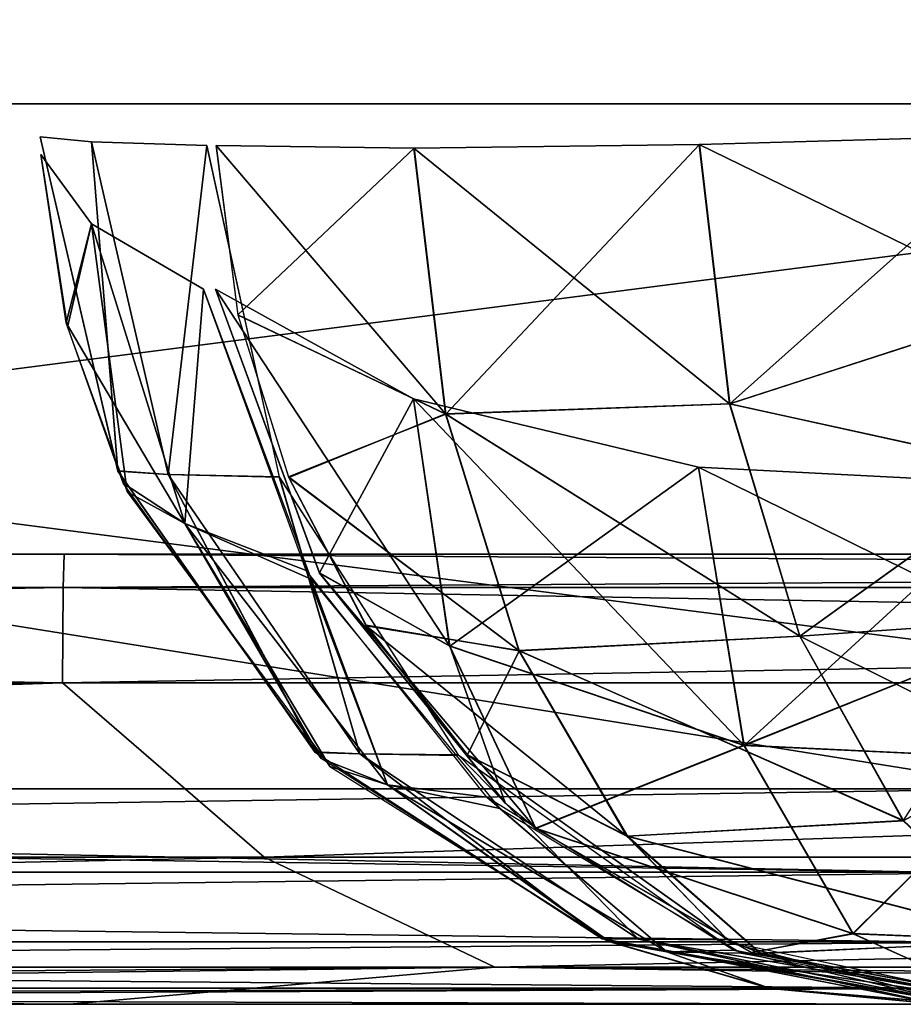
# Model space of a CAD drawing. Header units: millimetres. Extents: x -168 to 168, y -6 to 84.
# Tile 181 of 256: x 72.14 to 74.11, y -2 to 0.19. Entities that reach past the tile are written whole.
import ezdxf

# ---------------------------------------------------------------- set-up
doc = ezdxf.new("R2010")
doc.units = ezdxf.units.MM
doc.header["$LTSCALE"] = 65.185185
for name, color, linetype in [('1', 7, 'CONTINUOUS'), ('109', 7, 'CONTINUOUS'), ('110', 7, 'CONTINUOUS'), ('172', 7, 'CONTINUOUS'), ('173', 7, 'CONTINUOUS'), ('174', 7, 'CONTINUOUS'), ('177', 7, 'CONTINUOUS'), ('183', 7, 'CONTINUOUS'), ('185', 7, 'CONTINUOUS'), ('186', 7, 'CONTINUOUS'), ('188', 7, 'CONTINUOUS'), ('2', 7, 'CONTINUOUS'), ('21', 7, 'CONTINUOUS'), ('28', 7, 'CONTINUOUS'), ('29', 7, 'CONTINUOUS'), ('37', 7, 'CONTINUOUS'), ('68', 7, 'CONTINUOUS'), ('76', 7, 'CONTINUOUS'), ('77', 7, 'CONTINUOUS'), ('82', 7, 'CONTINUOUS')]:
    doc.layers.add(name, color=color, linetype=linetype)

msp = doc.modelspace()

# ---------------------------------------------------------------- linework, layer by layer
at = {"layer": '1', "linetype": 'CONTINUOUS'}
for points in [[(66.585, -2, -49.334), (74.1697, -2, -49.334), (78.9651, -2, -47.5703), (66.585, -2, -49.334)], [(66.585, -2, -47.5025), (66.585, -2, -49.334), (72.253, -2, -47.5321), (66.585, -2, -47.5025)], [(72.253, -2, -47.5321), (66.585, -2, -49.334), (78.9651, -2, -47.5703), (72.253, -2, -47.5321)], [(66.585, -2, 47.5025), (72.253, -2, 47.5321), (78.9651, -2, 49.334), (66.585, -2, 47.5025)], [(66.585, -2, 47.5025), (74.3918, -2, 49.334), (66.585, -2, 49.334), (66.585, -2, 47.5025)], [(78.9651, -2, 49.334), (74.3918, -2, 49.334), (66.585, -2, 47.5025), (78.9651, -2, 49.334)], [(78.9651, -2, 47.5703), (78.9651, -2, 49.334), (72.253, -2, 47.5321), (78.9651, -2, 47.5703)]]:
    msp.add_3dface(points, dxfattribs=at)
at = {"layer": '109', "linetype": 'CONTINUOUS'}
for points in [[(77.3678, 2.4386, -49.9787), (65.4762, 0, -50), (65.465, 2.4386, -49.9787), (77.3678, 2.4386, -49.9787)], [(77.381, 0, -50), (65.4762, 0, -50), (77.3678, 2.4386, -49.9787), (77.381, 0, -50)]]:
    msp.add_3dface(points, dxfattribs=at)
at = {"layer": '110', "linetype": 'CONTINUOUS'}
for points in [[(65.465, 2.4386, 49.9787), (65.4762, 0, 50), (77.3678, 2.4386, 49.9787), (65.465, 2.4386, 49.9787)], [(65.4762, 0, 50), (77.381, 0, 50), (77.3678, 2.4386, 49.9787), (65.4762, 0, 50)]]:
    msp.add_3dface(points, dxfattribs=at)
at = {"layer": '172', "linetype": 'CONTINUOUS'}
for points in [[(73.0172, -0.6552, 31.9715), (73.0972, -1.2037, 32.3307), (72.5773, -0.4119, 32.5263), (73.0172, -0.6552, 31.9715)], [(72.5773, -0.4119, 32.5263), (73.0972, -1.2037, 32.3307), (72.8089, -1.0428, 32.6221), (72.5773, -0.4119, 32.5263)], [(73.0172, -0.6552, 31.9715), (73.7515, -1.4248, 32.0222), (73.0972, -1.2037, 32.3307), (73.0172, -0.6552, 31.9715)], [(73.6502, -0.807, 31.5986), (73.7515, -1.4248, 32.0222), (73.0172, -0.6552, 31.9715), (73.6502, -0.807, 31.5986)], [(74.386, -0.8452, 31.4615), (74.386, -1.1708, 31.6526), (73.6502, -0.807, 31.5986), (74.386, -0.8452, 31.4615)], [(73.6502, -0.807, 31.5986), (74.386, -1.1708, 31.6526), (73.7515, -1.4248, 32.0222), (73.6502, -0.807, 31.5986)], [(73.0972, -1.2037, 32.3307), (73.2882, -1.609, 32.8202), (72.8089, -1.0428, 32.6221), (73.0972, -1.2037, 32.3307)], [(72.8089, -1.0428, 32.6221), (73.2882, -1.609, 32.8202), (73.2214, -1.5531, 32.7927), (72.8089, -1.0428, 32.6221)], [(74.386, -1.1708, 31.6526), (74.386, -1.4546, 31.9016), (73.7515, -1.4248, 32.0222), (74.386, -1.1708, 31.6526)], [(73.0972, -1.2037, 32.3307), (73.7515, -1.4248, 32.0222), (73.2882, -1.609, 32.8202), (73.0972, -1.2037, 32.3307)], [(73.7515, -1.4248, 32.0222), (73.9936, -1.8429, 32.6035), (73.2882, -1.609, 32.8202), (73.7515, -1.4248, 32.0222)], [(73.7515, -1.4248, 32.0222), (74.386, -1.4546, 31.9016), (73.9936, -1.8429, 32.6035), (73.7515, -1.4248, 32.0222)], [(74.386, -1.4546, 31.9016), (74.386, -1.8587, 32.5357), (73.9936, -1.8429, 32.6035), (74.386, -1.4546, 31.9016)], [(73.2882, -1.609, 32.8202), (73.9936, -1.8429, 32.6035), (73.7681, -1.8849, 33.0187), (73.2882, -1.609, 32.8202)], [(73.9936, -1.8429, 32.6035), (74.34, -1.9994, 33.2552), (73.7681, -1.8849, 33.0187), (73.9936, -1.8429, 32.6035)], [(73.9936, -1.8429, 32.6035), (74.386, -1.8587, 32.5357), (74.34, -1.9994, 33.2552), (73.9936, -1.8429, 32.6035)]]:
    msp.add_3dface(points, dxfattribs=at)
at = {"layer": '173', "linetype": 'CONTINUOUS'}
for points in [[(72.1893, -0.1128, 34.0402), (72.3019, -0.2666, 33.3001), (72.2461, -0.4865, 34.0428), (72.1893, -0.1128, 34.0402)], [(72.3019, -0.2666, 33.3001), (72.5097, -0.9323, 33.3459), (72.2461, -0.4865, 34.0428), (72.3019, -0.2666, 33.3001)], [(72.3019, -0.2666, 33.3001), (72.5509, -0.4118, 32.5902), (72.5097, -0.9323, 33.3459), (72.3019, -0.2666, 33.3001)], [(72.5509, -0.4118, 32.5902), (72.7899, -1.0559, 32.689), (72.5097, -0.9323, 33.3459), (72.5509, -0.4118, 32.5902)], [(72.2461, -0.4865, 34.0428), (72.5097, -0.9323, 33.3459), (72.3722, -0.8428, 34.0487), (72.2461, -0.4865, 34.0428)], [(72.3722, -0.8428, 34.0487), (72.5097, -0.9323, 33.3459), (72.8123, -1.4541, 34.0691), (72.3722, -0.8428, 34.0487)], [(72.5097, -0.9323, 33.3459), (72.7899, -1.0559, 32.689), (72.9599, -1.5127, 33.4452), (72.5097, -0.9323, 33.3459)], [(72.5097, -0.9323, 33.3459), (72.9599, -1.5127, 33.4452), (72.8123, -1.4541, 34.0691), (72.5097, -0.9323, 33.3459)], [(72.7899, -1.0559, 32.689), (73.209, -1.5652, 32.8623), (72.9599, -1.5127, 33.4452), (72.7899, -1.0559, 32.689)], [(72.8123, -1.4541, 34.0691), (72.9599, -1.5127, 33.4452), (73.446, -1.8586, 34.0985), (72.8123, -1.4541, 34.0691)], [(72.9599, -1.5127, 33.4452), (73.209, -1.5652, 32.8623), (73.5801, -1.8832, 33.5819), (72.9599, -1.5127, 33.4452)], [(72.9599, -1.5127, 33.4452), (73.5801, -1.8832, 33.5819), (73.446, -1.8586, 34.0985), (72.9599, -1.5127, 33.4452)], [(73.209, -1.5652, 32.8623), (73.7461, -1.8866, 33.0844), (73.5801, -1.8832, 33.5819), (73.209, -1.5652, 32.8623)], [(73.446, -1.8586, 34.0985), (73.5801, -1.8832, 33.5819), (73.808, -1.9643, 34.1153), (73.446, -1.8586, 34.0985)], [(74.3596, -2, 33.338), (74.2376, -2, 33.7268), (73.5801, -1.8832, 33.5819), (74.3596, -2, 33.338)], [(73.7461, -1.8866, 33.0844), (74.3596, -2, 33.338), (73.5801, -1.8832, 33.5819), (73.7461, -1.8866, 33.0844)], [(73.5801, -1.8832, 33.5819), (74.2376, -2, 33.7268), (73.808, -1.9643, 34.1153), (73.5801, -1.8832, 33.5819)], [(74.2376, -2, 33.7268), (74.184, -2, 34.1327), (73.808, -1.9643, 34.1153), (74.2376, -2, 33.7268)]]:
    msp.add_3dface(points, dxfattribs=at)
at = {"layer": '174', "linetype": 'CONTINUOUS'}
for points in [[(72.3021, -0.0846, 35.047), (72.1883, -0.0734, 34.2893), (72.3604, -0.8153, 34.2803), (72.3021, -0.0846, 35.047)], [(72.4726, -0.8236, 35.0045), (72.3021, -0.0846, 35.047), (72.3604, -0.8153, 34.2803), (72.4726, -0.8236, 35.0045)], [(72.3021, -0.0846, 35.047), (72.4726, -0.8236, 35.0045), (72.5584, -0.0927, 35.7691), (72.3021, -0.0846, 35.047)], [(72.5584, -0.0927, 35.7691), (72.4726, -0.8236, 35.0045), (72.7195, -0.8291, 35.6939), (72.5584, -0.0927, 35.7691)], [(72.7974, -1.4392, 34.2572), (72.4726, -0.8236, 35.0045), (72.3604, -0.8153, 34.2803), (72.7974, -1.4392, 34.2572)], [(72.8981, -1.4437, 34.8983), (72.4726, -0.8236, 35.0045), (72.7974, -1.4392, 34.2572), (72.8981, -1.4437, 34.8983)], [(72.4726, -0.8236, 35.0045), (72.8981, -1.4437, 34.8983), (72.7195, -0.8291, 35.6939), (72.4726, -0.8236, 35.0045)], [(72.7195, -0.8291, 35.6939), (72.8981, -1.4437, 34.8983), (73.1179, -1.4471, 35.5081), (72.7195, -0.8291, 35.6939)], [(73.4369, -1.8546, 34.2235), (72.8981, -1.4437, 34.8983), (72.7974, -1.4392, 34.2572), (73.4369, -1.8546, 34.2235)], [(73.5173, -1.8556, 34.7437), (72.8981, -1.4437, 34.8983), (73.4369, -1.8546, 34.2235), (73.5173, -1.8556, 34.7437)], [(72.8981, -1.4437, 34.8983), (73.5173, -1.8556, 34.7437), (73.1179, -1.4471, 35.5081), (72.8981, -1.4437, 34.8983)], [(73.1179, -1.4471, 35.5081), (73.5173, -1.8556, 34.7437), (73.6952, -1.8565, 35.2387), (73.1179, -1.4471, 35.5081)], [(74.1841, -2, 34.1841), (73.5173, -1.8556, 34.7437), (73.4369, -1.8546, 34.2235), (74.1841, -2, 34.1841)], [(74.1841, -2, 34.1841), (74.2409, -2, 34.5632), (73.5173, -1.8556, 34.7437), (74.1841, -2, 34.1841)], [(73.5173, -1.8556, 34.7437), (74.2409, -2, 34.5632), (73.6952, -1.8565, 35.2387), (73.5173, -1.8556, 34.7437)], [(74.2409, -2, 34.5632), (74.3689, -2, 34.9244), (73.6952, -1.8565, 35.2387), (74.2409, -2, 34.5632)]]:
    msp.add_3dface(points, dxfattribs=at)
at = {"layer": '177', "linetype": 'CONTINUOUS'}
for points in [[(74.3895, -0.0698, 36.9674), (73.653, -0.0906, 36.8259), (73.7204, -0.6663, 36.7316), (74.3895, -0.0698, 36.9674)], [(74.3895, -0.4498, 36.9174), (74.3895, -0.0698, 36.9674), (73.7204, -0.6663, 36.7316), (74.3895, -0.4498, 36.9174)], [(73.019, -0.0986, 36.4219), (72.579, -0.0927, 35.8133), (72.6276, -0.469, 35.7907), (73.019, -0.0986, 36.4219)], [(73.0894, -0.6891, 36.3232), (73.019, -0.0986, 36.4219), (72.6276, -0.469, 35.7907), (73.0894, -0.6891, 36.3232)], [(73.019, -0.0986, 36.4219), (73.0894, -0.6891, 36.3232), (73.653, -0.0906, 36.8259), (73.019, -0.0986, 36.4219)], [(73.653, -0.0906, 36.8259), (73.0894, -0.6891, 36.3232), (73.7204, -0.6663, 36.7316), (73.653, -0.0906, 36.8259)], [(74.3895, -0.8136, 36.7957), (74.3895, -0.4498, 36.9174), (73.7204, -0.6663, 36.7316), (74.3895, -0.8136, 36.7957)], [(72.7398, -0.8282, 35.7384), (73.0894, -0.6891, 36.3232), (72.6276, -0.469, 35.7907), (72.7398, -0.8282, 35.7384)], [(73.7204, -0.6663, 36.7316), (73.0894, -0.6891, 36.3232), (73.8759, -1.1822, 36.4979), (73.7204, -0.6663, 36.7316)], [(74.3895, -0.8136, 36.7957), (73.7204, -0.6663, 36.7316), (73.8759, -1.1822, 36.4979), (74.3895, -0.8136, 36.7957)], [(73.2524, -1.215, 36.078), (73.0894, -0.6891, 36.3232), (72.7398, -0.8282, 35.7384), (73.2524, -1.215, 36.078)], [(73.0894, -0.6891, 36.3232), (73.2524, -1.215, 36.078), (73.8759, -1.1822, 36.4979), (73.0894, -0.6891, 36.3232)], [(72.912, -1.1583, 35.658), (73.2524, -1.215, 36.078), (72.7398, -0.8282, 35.7384), (72.912, -1.1583, 35.658)], [(74.3895, -1.1471, 36.607), (74.3895, -0.8136, 36.7957), (73.8759, -1.1822, 36.4979), (74.3895, -1.1471, 36.607)], [(73.1374, -1.446, 35.5528), (73.2524, -1.215, 36.078), (72.912, -1.1583, 35.658), (73.1374, -1.446, 35.5528)], [(74.3895, -1.1471, 36.607), (73.8759, -1.1822, 36.4979), (74.1057, -1.592, 36.1455), (74.3895, -1.1471, 36.607)], [(73.8759, -1.1822, 36.4979), (73.2524, -1.215, 36.078), (74.1057, -1.592, 36.1455), (73.8759, -1.1822, 36.4979)], [(73.4926, -1.6269, 35.7093), (73.2524, -1.215, 36.078), (73.1374, -1.446, 35.5528), (73.4926, -1.6269, 35.7093)], [(73.2524, -1.215, 36.078), (73.4926, -1.6269, 35.7093), (74.1057, -1.592, 36.1455), (73.2524, -1.215, 36.078)], [(73.7144, -1.8561, 35.2836), (73.4926, -1.6269, 35.7093), (73.1374, -1.446, 35.5528), (73.7144, -1.8561, 35.2836)], [(73.4926, -1.6269, 35.7093), (74.3895, -1.8592, 35.7057), (74.1057, -1.592, 36.1455), (73.4926, -1.6269, 35.7093)], [(73.7891, -1.8871, 35.2488), (73.4926, -1.6269, 35.7093), (73.7144, -1.8561, 35.2836), (73.7891, -1.8871, 35.2488)], [(74.3895, -1.8592, 35.7057), (73.4926, -1.6269, 35.7093), (73.7891, -1.8871, 35.2488), (74.3895, -1.8592, 35.7057)], [(74.3895, -2, 34.9686), (74.3895, -1.8592, 35.7057), (73.7891, -1.8871, 35.2488), (74.3895, -2, 34.9686)]]:
    msp.add_3dface(points, dxfattribs=at)
at = {"layer": '183', "linetype": 'CONTINUOUS'}
for points in [[(74.3895, -0.0698, -36.9674), (74.3895, -0.45, -36.9173), (73.6523, -0.0906, -36.8256), (74.3895, -0.0698, -36.9674)], [(73.0185, -0.0986, -36.4214), (73.0888, -0.6888, -36.3228), (72.579, -0.0927, -35.8133), (73.0185, -0.0986, -36.4214)], [(72.579, -0.0927, -35.8133), (73.0888, -0.6888, -36.3228), (72.6277, -0.4692, -35.7907), (72.579, -0.0927, -35.8133)], [(73.6523, -0.0906, -36.8256), (73.7197, -0.6667, -36.7313), (73.0185, -0.0986, -36.4214), (73.6523, -0.0906, -36.8256)], [(73.0185, -0.0986, -36.4214), (73.7197, -0.6667, -36.7313), (73.0888, -0.6888, -36.3228), (73.0185, -0.0986, -36.4214)], [(73.6523, -0.0906, -36.8256), (74.3895, -0.45, -36.9173), (73.7197, -0.6667, -36.7313), (73.6523, -0.0906, -36.8256)], [(74.3895, -0.45, -36.9173), (74.3895, -0.8132, -36.7958), (73.7197, -0.6667, -36.7313), (74.3895, -0.45, -36.9173)], [(72.6277, -0.4692, -35.7907), (73.0888, -0.6888, -36.3228), (72.7405, -0.8298, -35.738), (72.6277, -0.4692, -35.7907)], [(73.7197, -0.6667, -36.7313), (73.8754, -1.1827, -36.4973), (73.0888, -0.6888, -36.3228), (73.7197, -0.6667, -36.7313)], [(73.7197, -0.6667, -36.7313), (74.3895, -0.8132, -36.7958), (73.8754, -1.1827, -36.4973), (73.7197, -0.6667, -36.7313)], [(73.0888, -0.6888, -36.3228), (73.2517, -1.2145, -36.0778), (72.7405, -0.8298, -35.738), (73.0888, -0.6888, -36.3228)], [(73.0888, -0.6888, -36.3228), (73.8754, -1.1827, -36.4973), (73.2517, -1.2145, -36.0778), (73.0888, -0.6888, -36.3228)], [(72.7405, -0.8298, -35.738), (73.2517, -1.2145, -36.0778), (72.9126, -1.1592, -35.6577), (72.7405, -0.8298, -35.738)], [(74.3895, -0.8132, -36.7958), (74.3895, -1.1471, -36.607), (73.8754, -1.1827, -36.4973), (74.3895, -0.8132, -36.7958)], [(74.3895, -1.1471, -36.607), (74.3895, -1.4387, -36.3579), (73.8754, -1.1827, -36.4973), (74.3895, -1.1471, -36.607)], [(72.9126, -1.1592, -35.6577), (73.4917, -1.6264, -35.7094), (73.1383, -1.4469, -35.5524), (72.9126, -1.1592, -35.6577)], [(73.2517, -1.2145, -36.0778), (73.4917, -1.6264, -35.7094), (72.9126, -1.1592, -35.6577), (73.2517, -1.2145, -36.0778)], [(73.8754, -1.1827, -36.4973), (74.1054, -1.5926, -36.1446), (73.2517, -1.2145, -36.0778), (73.8754, -1.1827, -36.4973)], [(73.8754, -1.1827, -36.4973), (74.3895, -1.4387, -36.3579), (74.1054, -1.5926, -36.1446), (73.8754, -1.1827, -36.4973)], [(73.2517, -1.2145, -36.0778), (74.1054, -1.5926, -36.1446), (73.4917, -1.6264, -35.7094), (73.2517, -1.2145, -36.0778)], [(74.3895, -1.4387, -36.3579), (74.3895, -1.8542, -35.7182), (74.1054, -1.5926, -36.1446), (74.3895, -1.4387, -36.3579)], [(73.1383, -1.4469, -35.5524), (73.4917, -1.6264, -35.7094), (73.716, -1.8568, -35.2829), (73.1383, -1.4469, -35.5524)], [(74.1054, -1.5926, -36.1446), (74.3895, -1.8598, -35.7043), (73.4917, -1.6264, -35.7094), (74.1054, -1.5926, -36.1446)], [(74.3895, -1.8542, -35.7182), (74.3895, -1.8598, -35.7043), (74.1054, -1.5926, -36.1446), (74.3895, -1.8542, -35.7182)], [(73.4917, -1.6264, -35.7094), (74.3895, -1.8598, -35.7043), (73.7879, -1.8866, -35.2494), (73.4917, -1.6264, -35.7094)], [(73.4917, -1.6264, -35.7094), (73.7879, -1.8866, -35.2494), (73.716, -1.8568, -35.2829), (73.4917, -1.6264, -35.7094)], [(74.3895, -1.8598, -35.7043), (74.3895, -2, -34.9686), (73.7879, -1.8866, -35.2494), (74.3895, -1.8598, -35.7043)]]:
    msp.add_3dface(points, dxfattribs=at)
at = {"layer": '185', "linetype": 'CONTINUOUS'}
for points in [[(72.1883, -0.0734, -34.2893), (72.3021, -0.0846, -35.047), (72.3607, -0.8158, -34.2803), (72.1883, -0.0734, -34.2893)], [(72.3021, -0.0846, -35.047), (72.4726, -0.8236, -35.0045), (72.3607, -0.8158, -34.2803), (72.3021, -0.0846, -35.047)], [(72.3021, -0.0846, -35.047), (72.5584, -0.0927, -35.7691), (72.4726, -0.8236, -35.0045), (72.3021, -0.0846, -35.047)], [(72.4726, -0.8236, -35.0045), (72.5584, -0.0927, -35.7691), (72.7193, -0.8286, -35.694), (72.4726, -0.8236, -35.0045)], [(72.3607, -0.8158, -34.2803), (72.4726, -0.8236, -35.0045), (72.7987, -1.4404, -34.2572), (72.3607, -0.8158, -34.2803)], [(72.4726, -0.8236, -35.0045), (72.8981, -1.4437, -34.8983), (72.7987, -1.4404, -34.2572), (72.4726, -0.8236, -35.0045)], [(72.8981, -1.4437, -34.8983), (72.4726, -0.8236, -35.0045), (72.7193, -0.8286, -35.694), (72.8981, -1.4437, -34.8983)], [(73.1168, -1.446, -35.5086), (72.8981, -1.4437, -34.8983), (72.7193, -0.8286, -35.694), (73.1168, -1.446, -35.5086)], [(72.7987, -1.4404, -34.2572), (72.8981, -1.4437, -34.8983), (73.4374, -1.8548, -34.2235), (72.7987, -1.4404, -34.2572)], [(73.5173, -1.8556, -34.7437), (72.8981, -1.4437, -34.8983), (73.1168, -1.446, -35.5086), (73.5173, -1.8556, -34.7437)], [(72.8981, -1.4437, -34.8983), (73.5173, -1.8556, -34.7437), (73.4374, -1.8548, -34.2235), (72.8981, -1.4437, -34.8983)], [(73.6948, -1.8564, -35.2389), (73.5173, -1.8556, -34.7437), (73.1168, -1.446, -35.5086), (73.6948, -1.8564, -35.2389)], [(74.2409, -2, -34.5632), (74.1841, -2, -34.1841), (73.4374, -1.8548, -34.2235), (74.2409, -2, -34.5632)], [(73.5173, -1.8556, -34.7437), (74.2409, -2, -34.5632), (73.4374, -1.8548, -34.2235), (73.5173, -1.8556, -34.7437)], [(74.3689, -2, -34.9244), (74.2409, -2, -34.5632), (73.5173, -1.8556, -34.7437), (74.3689, -2, -34.9244)], [(74.3689, -2, -34.9244), (73.5173, -1.8556, -34.7437), (73.6948, -1.8564, -35.2389), (74.3689, -2, -34.9244)]]:
    msp.add_3dface(points, dxfattribs=at)
at = {"layer": '186', "linetype": 'CONTINUOUS'}
for points in [[(72.1893, -0.1128, -34.0402), (72.2486, -0.496, -34.0429), (72.3019, -0.2666, -33.3001), (72.1893, -0.1128, -34.0402)], [(72.2486, -0.496, -34.0429), (72.3813, -0.8621, -34.0491), (72.3019, -0.2666, -33.3001), (72.2486, -0.496, -34.0429)], [(72.3019, -0.2666, -33.3001), (72.5097, -0.9323, -33.3459), (72.5509, -0.4119, -32.5902), (72.3019, -0.2666, -33.3001)], [(72.3019, -0.2666, -33.3001), (72.3813, -0.8621, -34.0491), (72.5097, -0.9323, -33.3459), (72.3019, -0.2666, -33.3001)], [(72.5509, -0.4119, -32.5902), (72.5097, -0.9323, -33.3459), (72.7788, -1.0363, -32.6844), (72.5509, -0.4119, -32.5902)], [(72.3813, -0.8621, -34.0491), (72.8316, -1.4721, -34.07), (72.5097, -0.9323, -33.3459), (72.3813, -0.8621, -34.0491)], [(72.5097, -0.9323, -33.3459), (72.8316, -1.4721, -34.07), (72.9599, -1.5127, -33.4452), (72.5097, -0.9323, -33.3459)], [(72.5097, -0.9323, -33.3459), (72.9599, -1.5127, -33.4452), (72.7788, -1.0363, -32.6844), (72.5097, -0.9323, -33.3459)], [(72.7788, -1.0363, -32.6844), (72.9599, -1.5127, -33.4452), (73.1807, -1.5403, -32.8506), (72.7788, -1.0363, -32.6844)], [(72.8316, -1.4721, -34.07), (73.4538, -1.8616, -34.0988), (72.9599, -1.5127, -33.4452), (72.8316, -1.4721, -34.07)], [(72.9599, -1.5127, -33.4452), (73.4538, -1.8616, -34.0988), (73.5801, -1.8832, -33.5819), (72.9599, -1.5127, -33.4452)], [(72.9599, -1.5127, -33.4452), (73.5801, -1.8832, -33.5819), (73.1807, -1.5403, -32.8506), (72.9599, -1.5127, -33.4452)], [(73.1807, -1.5403, -32.8506), (73.5801, -1.8832, -33.5819), (73.7283, -1.8797, -33.077), (73.1807, -1.5403, -32.8506)], [(73.4538, -1.8616, -34.0988), (73.8099, -1.9646, -34.1154), (73.5801, -1.8832, -33.5819), (73.4538, -1.8616, -34.0988)], [(73.5801, -1.8832, -33.5819), (74.2376, -2, -33.7268), (73.7283, -1.8797, -33.077), (73.5801, -1.8832, -33.5819)], [(74.2376, -2, -33.7268), (74.3596, -2, -33.338), (73.7283, -1.8797, -33.077), (74.2376, -2, -33.7268)], [(73.8099, -1.9646, -34.1154), (74.2376, -2, -33.7268), (73.5801, -1.8832, -33.5819), (73.8099, -1.9646, -34.1154)], [(74.184, -2, -34.1327), (74.2376, -2, -33.7268), (73.8099, -1.9646, -34.1154), (74.184, -2, -34.1327)]]:
    msp.add_3dface(points, dxfattribs=at)
at = {"layer": '188', "linetype": 'CONTINUOUS'}
for points in [[(73.0177, -0.6554, -31.971), (72.5773, -0.4119, -32.5263), (72.8084, -1.042, -32.6219), (73.0177, -0.6554, -31.971)], [(73.0979, -1.2043, -32.3305), (73.0177, -0.6554, -31.971), (72.8084, -1.042, -32.6219), (73.0979, -1.2043, -32.3305)], [(73.0177, -0.6554, -31.971), (73.0979, -1.2043, -32.3305), (73.6509, -0.8071, -31.5984), (73.0177, -0.6554, -31.971)], [(73.6509, -0.8071, -31.5984), (73.0979, -1.2043, -32.3305), (73.7523, -1.4251, -32.0221), (73.6509, -0.8071, -31.5984)], [(74.386, -0.8452, -31.4615), (73.6509, -0.8071, -31.5984), (73.7523, -1.4251, -32.0221), (74.386, -0.8452, -31.4615)], [(74.386, -1.1708, -31.6526), (74.386, -0.8452, -31.4615), (73.7523, -1.4251, -32.0221), (74.386, -1.1708, -31.6526)], [(73.2209, -1.5525, -32.7924), (73.0979, -1.2043, -32.3305), (72.8084, -1.042, -32.6219), (73.2209, -1.5525, -32.7924)], [(74.386, -1.4546, -31.9016), (74.386, -1.1708, -31.6526), (73.7523, -1.4251, -32.0221), (74.386, -1.4546, -31.9016)], [(73.2892, -1.6098, -32.8206), (73.0979, -1.2043, -32.3305), (73.2209, -1.5525, -32.7924), (73.2892, -1.6098, -32.8206)], [(73.0979, -1.2043, -32.3305), (73.2892, -1.6098, -32.8206), (73.7523, -1.4251, -32.0221), (73.0979, -1.2043, -32.3305)], [(73.7523, -1.4251, -32.0221), (73.2892, -1.6098, -32.8206), (73.9945, -1.8432, -32.6037), (73.7523, -1.4251, -32.0221)], [(74.386, -1.4546, -31.9016), (73.7523, -1.4251, -32.0221), (73.9945, -1.8432, -32.6037), (74.386, -1.4546, -31.9016)], [(74.386, -1.8587, -32.5357), (74.386, -1.4546, -31.9016), (73.9945, -1.8432, -32.6037), (74.386, -1.8587, -32.5357)], [(73.9945, -1.8432, -32.6037), (73.2892, -1.6098, -32.8206), (73.7673, -1.8846, -33.0183), (73.9945, -1.8432, -32.6037)], [(74.3411, -1.9994, -33.2557), (73.9945, -1.8432, -32.6037), (73.7673, -1.8846, -33.0183), (74.3411, -1.9994, -33.2557)], [(74.386, -1.8587, -32.5357), (73.9945, -1.8432, -32.6037), (74.3411, -1.9994, -33.2557), (74.386, -1.8587, -32.5357)]]:
    msp.add_3dface(points, dxfattribs=at)
at = {"layer": '2', "linetype": 'CONTINUOUS'}
for points in [[(64.9, -1.5218, 49.8336), (62.0117, -1.7064, 49.7895), (74.3918, -1.5218, 49.8336), (64.9, -1.5218, 49.8336)], [(74.3918, -1.5218, 49.8336), (62.0117, -1.7064, 49.7895), (74.3918, -1.7064, 49.7895), (74.3918, -1.5218, 49.8336)], [(62.0117, -1.7064, 49.7895), (62.0117, -1.8612, 49.6798), (74.3918, -1.7064, 49.7895), (62.0117, -1.7064, 49.7895)], [(74.3918, -1.7064, 49.7895), (62.0117, -1.8612, 49.6798), (74.3918, -1.8612, 49.6798), (74.3918, -1.7064, 49.7895)], [(74.3918, -1.8612, 49.6798), (62.0117, -1.964, 49.5203), (74.3918, -1.964, 49.5203), (74.3918, -1.8612, 49.6798)], [(62.0117, -1.8612, 49.6798), (62.0117, -1.964, 49.5203), (74.3918, -1.8612, 49.6798), (62.0117, -1.8612, 49.6798)], [(62.0117, -2, 49.334), (66.585, -2, 49.334), (74.3918, -1.964, 49.5203), (62.0117, -2, 49.334)], [(62.0117, -1.964, 49.5203), (62.0117, -2, 49.334), (74.3918, -1.964, 49.5203), (62.0117, -1.964, 49.5203)], [(66.585, -2, 49.334), (74.3918, -2, 49.334), (74.3918, -1.964, 49.5203), (66.585, -2, 49.334)]]:
    msp.add_3dface(points, dxfattribs=at)
at = {"layer": '21', "linetype": 'CONTINUOUS'}
for points in [[(72.2378, -1.2857, 45.7824), (60.5716, -1.6735, 46.2384), (60.1982, -1.2857, 45.7223), (72.2378, -1.2857, 45.7824)], [(72.6858, -1.6735, 46.2992), (60.5716, -1.6735, 46.2384), (72.2378, -1.2857, 45.7824), (72.6858, -1.6735, 46.2992)], [(84.2773, -1.2857, 45.8533), (72.6858, -1.6735, 46.2992), (72.2378, -1.2857, 45.7824), (84.2773, -1.2857, 45.8533)], [(84.7999, -1.6735, 46.3711), (72.6858, -1.6735, 46.2992), (84.2773, -1.2857, 45.8533), (84.7999, -1.6735, 46.3711)], [(72.6858, -1.6735, 46.2992), (60.9986, -1.9172, 46.8374), (60.5716, -1.6735, 46.2384), (72.6858, -1.6735, 46.2992)], [(73.1982, -1.9172, 46.8991), (60.9986, -1.9172, 46.8374), (72.6858, -1.6735, 46.2992), (73.1982, -1.9172, 46.8991)], [(84.7999, -1.6735, 46.3711), (73.1982, -1.9172, 46.8991), (72.6858, -1.6735, 46.2992), (84.7999, -1.6735, 46.3711)], [(85.3977, -1.9172, 46.9719), (73.1982, -1.9172, 46.8991), (84.7999, -1.6735, 46.3711), (85.3977, -1.9172, 46.9719)], [(73.1982, -1.9172, 46.8991), (62.1216, -2, 47.4809), (60.9986, -1.9172, 46.8374), (73.1982, -1.9172, 46.8991)], [(66.585, -2, 47.5025), (62.1216, -2, 47.4809), (73.1982, -1.9172, 46.8991), (66.585, -2, 47.5025)], [(72.253, -2, 47.5321), (66.585, -2, 47.5025), (73.1982, -1.9172, 46.8991), (72.253, -2, 47.5321)], [(78.9651, -2, 47.5703), (72.253, -2, 47.5321), (73.1982, -1.9172, 46.8991), (78.9651, -2, 47.5703)], [(85.3977, -1.9172, 46.9719), (78.9651, -2, 47.5703), (73.1982, -1.9172, 46.8991), (85.3977, -1.9172, 46.9719)]]:
    msp.add_3dface(points, dxfattribs=at)
at = {"layer": '28', "linetype": 'CONTINUOUS'}
for points in [[(60.1997, -1.0742, -45.4005), (72.2395, -1.0742, -45.4605), (60.2014, -1, -45.0225), (60.1997, -1.0742, -45.4005)], [(60.2014, -1, -45.0225), (72.2395, -1.0742, -45.4605), (72.2416, -1, -45.0825), (60.2014, -1, -45.0225)], [(72.2395, -1.0742, -45.4605), (84.2793, -1.0742, -45.5315), (72.2416, -1, -45.0825), (72.2395, -1.0742, -45.4605)], [(72.2416, -1, -45.0825), (84.2793, -1.0742, -45.5315), (84.2817, -1, -45.1535), (72.2416, -1, -45.0825)], [(72.2378, -1.2857, -45.7824), (60.1997, -1.0742, -45.4005), (60.1982, -1.2857, -45.7223), (72.2378, -1.2857, -45.7824)], [(72.2395, -1.0742, -45.4605), (60.1997, -1.0742, -45.4005), (72.2378, -1.2857, -45.7824), (72.2395, -1.0742, -45.4605)], [(84.2773, -1.2857, -45.8533), (72.2395, -1.0742, -45.4605), (72.2378, -1.2857, -45.7824), (84.2773, -1.2857, -45.8533)], [(84.2793, -1.0742, -45.5315), (72.2395, -1.0742, -45.4605), (84.2773, -1.2857, -45.8533), (84.2793, -1.0742, -45.5315)]]:
    msp.add_3dface(points, dxfattribs=at)
at = {"layer": '29', "linetype": 'CONTINUOUS'}
for points in [[(72.2378, -1.2857, -45.7824), (60.1982, -1.2857, -45.7223), (60.5716, -1.6735, -46.2384), (72.2378, -1.2857, -45.7824)], [(72.2378, -1.2857, -45.7824), (60.5716, -1.6735, -46.2384), (72.6858, -1.6735, -46.2992), (72.2378, -1.2857, -45.7824)], [(84.2773, -1.2857, -45.8533), (72.2378, -1.2857, -45.7824), (72.6858, -1.6735, -46.2992), (84.2773, -1.2857, -45.8533)], [(84.2773, -1.2857, -45.8533), (72.6858, -1.6735, -46.2992), (84.7999, -1.6735, -46.3711), (84.2773, -1.2857, -45.8533)], [(60.5716, -1.6735, -46.2384), (60.9986, -1.9172, -46.8374), (72.6858, -1.6735, -46.2992), (60.5716, -1.6735, -46.2384)], [(60.9986, -1.9172, -46.8374), (73.1982, -1.9172, -46.8991), (72.6858, -1.6735, -46.2992), (60.9986, -1.9172, -46.8374)], [(72.6858, -1.6735, -46.2992), (73.1982, -1.9172, -46.8991), (84.7999, -1.6735, -46.3711), (72.6858, -1.6735, -46.2992)], [(73.1982, -1.9172, -46.8991), (85.3977, -1.9172, -46.9719), (84.7999, -1.6735, -46.3711), (73.1982, -1.9172, -46.8991)], [(66.585, -2, -47.5025), (72.253, -2, -47.5321), (60.9986, -1.9172, -46.8374), (66.585, -2, -47.5025)], [(60.9986, -1.9172, -46.8374), (72.253, -2, -47.5321), (73.1982, -1.9172, -46.8991), (60.9986, -1.9172, -46.8374)], [(72.253, -2, -47.5321), (78.9651, -2, -47.5703), (73.1982, -1.9172, -46.8991), (72.253, -2, -47.5321)], [(73.1982, -1.9172, -46.8991), (82.3844, -2, -47.5911), (85.3977, -1.9172, -46.9719), (73.1982, -1.9172, -46.8991)], [(78.9651, -2, -47.5703), (82.3844, -2, -47.5911), (73.1982, -1.9172, -46.8991), (78.9651, -2, -47.5703)]]:
    msp.add_3dface(points, dxfattribs=at)
at = {"layer": '37', "linetype": 'CONTINUOUS'}
for points in [[(74.1697, -1.7064, -49.7895), (61.7896, -1.5218, -49.8336), (64.9, -1.5218, -49.8336), (74.1697, -1.7064, -49.7895)], [(61.7896, -1.7064, -49.7895), (61.7896, -1.5218, -49.8336), (74.1697, -1.7064, -49.7895), (61.7896, -1.7064, -49.7895)], [(74.1697, -1.5218, -49.8336), (74.1697, -1.7064, -49.7895), (64.9, -1.5218, -49.8336), (74.1697, -1.5218, -49.8336)], [(74.1697, -1.8612, -49.6798), (61.7896, -1.7064, -49.7895), (74.1697, -1.7064, -49.7895), (74.1697, -1.8612, -49.6798)], [(61.7896, -1.8612, -49.6798), (61.7896, -1.7064, -49.7895), (74.1697, -1.8612, -49.6798), (61.7896, -1.8612, -49.6798)], [(61.7896, -1.964, -49.5203), (61.7896, -1.8612, -49.6798), (74.1697, -1.964, -49.5203), (61.7896, -1.964, -49.5203)], [(74.1697, -1.964, -49.5203), (61.7896, -1.8612, -49.6798), (74.1697, -1.8612, -49.6798), (74.1697, -1.964, -49.5203)], [(74.1697, -2, -49.334), (66.585, -2, -49.334), (61.7896, -1.964, -49.5203), (74.1697, -2, -49.334)], [(74.1697, -2, -49.334), (61.7896, -1.964, -49.5203), (74.1697, -1.964, -49.5203), (74.1697, -2, -49.334)]]:
    msp.add_3dface(points, dxfattribs=at)
at = {"layer": '68', "linetype": 'CONTINUOUS'}
for points in [[(74.3918, -1.5218, 49.8336), (76.7, -1.5218, 49.8336), (64.9, 0, 49.9), (74.3918, -1.5218, 49.8336)], [(64.9, 0, 49.9), (76.7, -1.5218, 49.8336), (76.7, 0, 49.9), (64.9, 0, 49.9)], [(64.9, -1.5218, 49.8336), (74.3918, -1.5218, 49.8336), (64.9, 0, 49.9), (64.9, -1.5218, 49.8336)]]:
    msp.add_3dface(points, dxfattribs=at)
at = {"layer": '76', "linetype": 'CONTINUOUS'}
for points in [[(72.2416, -1, 45.0825), (60.1997, -1.0742, 45.4005), (60.2014, -1, 45.0225), (72.2416, -1, 45.0825)], [(72.2395, -1.0742, 45.4605), (60.1997, -1.0742, 45.4005), (72.2416, -1, 45.0825), (72.2395, -1.0742, 45.4605)], [(84.2793, -1.0742, 45.5315), (72.2395, -1.0742, 45.4605), (84.2817, -1, 45.1535), (84.2793, -1.0742, 45.5315)], [(84.2817, -1, 45.1535), (72.2395, -1.0742, 45.4605), (72.2416, -1, 45.0825), (84.2817, -1, 45.1535)], [(72.2378, -1.2857, 45.7824), (60.1982, -1.2857, 45.7223), (72.2395, -1.0742, 45.4605), (72.2378, -1.2857, 45.7824)], [(72.2395, -1.0742, 45.4605), (60.1982, -1.2857, 45.7223), (60.1997, -1.0742, 45.4005), (72.2395, -1.0742, 45.4605)], [(84.2773, -1.2857, 45.8533), (72.2378, -1.2857, 45.7824), (84.2793, -1.0742, 45.5315), (84.2773, -1.2857, 45.8533)], [(84.2793, -1.0742, 45.5315), (72.2378, -1.2857, 45.7824), (72.2395, -1.0742, 45.4605), (84.2793, -1.0742, 45.5315)]]:
    msp.add_3dface(points, dxfattribs=at)
at = {"layer": '77', "linetype": 'CONTINUOUS'}
for points in [[(72.1907, -1, 41.2167), (60.1589, -1, 41.2167), (72.061, -1, 28.8366), (72.1907, -1, 41.2167)], [(72.1907, -1, 41.2167), (60.2014, -1, 45.0225), (60.1589, -1, 41.2167), (72.1907, -1, 41.2167)], [(72.2416, -1, 45.0825), (60.2014, -1, 45.0225), (72.1907, -1, 41.2167), (72.2416, -1, 45.0825)], [(60.2014, -1, -45.0225), (72.2416, -1, -45.0825), (72.097, -1, -33.0641), (60.2014, -1, -45.0225)], [(83.9283, -1, 4.0763), (71.9386, -1, 4.0763), (71.9458, -1, -8.3038), (83.9283, -1, 4.0763)], [(83.9283, -1, 4.0763), (71.977, -1, 16.4564), (71.9386, -1, 4.0763), (83.9283, -1, 4.0763)], [(83.9367, -1, -8.3038), (83.9283, -1, 4.0763), (71.9458, -1, -8.3038), (83.9367, -1, -8.3038)], [(83.9367, -1, -8.3038), (71.9458, -1, -8.3038), (71.9986, -1, -20.684), (83.9367, -1, -8.3038)], [(83.9732, -1, 16.4564), (72.061, -1, 28.8366), (71.977, -1, 16.4564), (83.9732, -1, 16.4564)], [(83.9732, -1, 16.4564), (71.977, -1, 16.4564), (83.9283, -1, 4.0763), (83.9732, -1, 16.4564)], [(83.9983, -1, -20.684), (71.9986, -1, -20.684), (72.097, -1, -33.0641), (83.9983, -1, -20.684)], [(83.9983, -1, -20.684), (83.9367, -1, -8.3038), (71.9986, -1, -20.684), (83.9983, -1, -20.684)], [(84.0712, -1, 28.8366), (72.1907, -1, 41.2167), (72.061, -1, 28.8366), (84.0712, -1, 28.8366)], [(84.0712, -1, 28.8366), (72.061, -1, 28.8366), (83.9732, -1, 16.4564), (84.0712, -1, 28.8366)], [(84.1132, -1, -33.0641), (83.9983, -1, -20.684), (72.097, -1, -33.0641), (84.1132, -1, -33.0641)], [(72.2416, -1, -45.0825), (84.1132, -1, -33.0641), (72.097, -1, -33.0641), (72.2416, -1, -45.0825)], [(84.2225, -1, 41.2167), (72.1907, -1, 41.2167), (84.0712, -1, 28.8366), (84.2225, -1, 41.2167)], [(84.2225, -1, 41.2167), (72.2416, -1, 45.0825), (72.1907, -1, 41.2167), (84.2225, -1, 41.2167)], [(84.2817, -1, 45.1535), (72.2416, -1, 45.0825), (84.2225, -1, 41.2167), (84.2817, -1, 45.1535)], [(72.2416, -1, -45.0825), (84.2817, -1, -45.1535), (84.1132, -1, -33.0641), (72.2416, -1, -45.0825)]]:
    msp.add_3dface(points, dxfattribs=at)
at = {"layer": '82', "linetype": 'CONTINUOUS'}
for points in [[(76.7, 0, -49.9), (64.9, -1.5218, -49.8336), (64.9, 0, -49.9), (76.7, 0, -49.9)], [(74.1697, -1.5218, -49.8336), (64.9, -1.5218, -49.8336), (76.7, 0, -49.9), (74.1697, -1.5218, -49.8336)]]:
    msp.add_3dface(points, dxfattribs=at)

doc.saveas('drawing.dxf')
